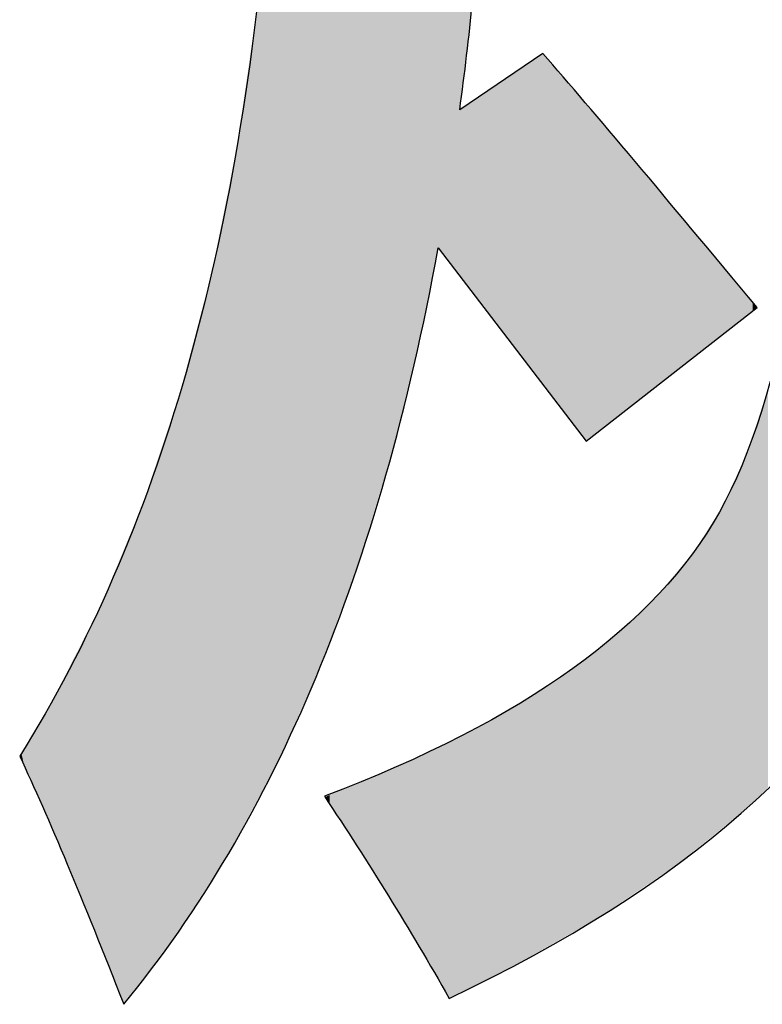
# Model space of a CAD drawing. Extents: x 68 to 125, y 76 to 211.
# Tile 83 of 89: x 99.86 to 101.07, y 208.97 to 210.57. Entities that reach past the tile are written whole.
import ezdxf

# ---------------------------------------------------------------- set-up
doc = ezdxf.new("R2010")
doc.units = 0
doc.layers.add('MAKE2D___U_53EF_U_89C1_U_0', color=7, linetype='CONTINUOUS')

# ---------------------------------------------------------------- blocks, each defined once
blk = doc.blocks.new('*U9')
at = {"layer": 'MAKE2D___U_53EF_U_89C1_U_0', "color": 252}
for points in [[(100.2998, 209.406), (100.2991, 211.3526), (100.2998, 211.3666)], [(100.3149, 209.4396), (100.2998, 211.3666), (100.3149, 211.3667)], [(100.2998, 209.406), (100.2998, 211.3666), (100.3149, 209.4396)], [(100.3149, 209.4396), (100.3149, 211.3667), (100.3497, 209.5176)], [(100.3497, 209.5176), (100.3149, 211.3667), (100.3497, 211.3667)], [(100.3497, 209.5176), (100.3497, 211.3667), (100.3562, 209.5352)], [(100.3562, 209.5352), (100.3497, 211.3667), (100.3562, 211.3667)], [(100.3562, 209.5352), (100.3562, 211.3667), (100.3576, 209.539)], [(100.3576, 209.539), (100.3562, 211.3667), (100.3576, 211.3667)], [(100.3576, 209.539), (100.3576, 211.3667), (100.3636, 209.5554)], [(100.3636, 209.5554), (100.3576, 211.3667), (100.3636, 211.3667)], [(100.3636, 209.5554), (100.3636, 211.3667), (100.3784, 209.5956)], [(100.3784, 209.5956), (100.3636, 211.3667), (100.3784, 211.3667)], [(100.3784, 209.5956), (100.3784, 211.3667), (100.3854, 209.6144)], [(100.3854, 209.6144), (100.3784, 211.3667), (100.3854, 211.3667)], [(100.3854, 209.6144), (100.3854, 211.3667), (100.4078, 209.6752)], [(100.4078, 209.6752), (100.3854, 211.3667), (100.4078, 211.3667)], [(100.4078, 209.6752), (100.4078, 211.3667), (100.4124, 209.6878)], [(100.4124, 209.6878), (100.4078, 211.3667), (100.4124, 211.3667)], [(100.4124, 209.6878), (100.4124, 211.3667), (100.4182, 209.707)], [(100.4182, 209.707), (100.4124, 211.3667), (100.4182, 211.3667)], [(100.4182, 209.707), (100.4182, 211.3667), (100.4672, 209.8697)], [(100.4672, 209.8697), (100.4182, 211.3667), (100.4672, 211.3667)], [(100.4672, 209.8697), (100.4672, 211.3667), (100.5126, 210.058)], [(100.5126, 210.058), (100.4672, 211.3667), (100.5126, 211.3667)], [(100.5126, 210.058), (100.5126, 211.3667), (100.5139, 210.0632)], [(100.5139, 210.0632), (100.5126, 211.3667), (100.5139, 211.3667)], [(100.5139, 210.0632), (100.5139, 211.3667), (100.5214, 210.1007)], [(100.5214, 210.1007), (100.5139, 211.3667), (100.5214, 211.3667)], [(100.5214, 210.1007), (100.5214, 211.3667), (100.5342, 210.1644)], [(100.5342, 210.1644), (100.5214, 211.3667), (100.5342, 211.3667)], [(100.5342, 210.1644), (100.5342, 211.3667), (100.539, 210.1901)], [(100.539, 210.1901), (100.5342, 211.3667), (100.539, 211.3667)], [(100.539, 210.1901), (100.539, 211.3667), (100.5399, 210.1945)], [(100.5399, 210.1945), (100.539, 211.3667), (100.5399, 211.3667)], [(100.5399, 210.1945), (100.5399, 211.3667), (100.5413, 210.1927)], [(100.5413, 210.1927), (100.5399, 211.3667), (100.5413, 211.3667)], [(100.5413, 210.1927), (100.5413, 211.3667), (100.5488, 210.1828)], [(100.5488, 210.1828), (100.5413, 211.3667), (100.5488, 211.3667)], [(100.5488, 210.1828), (100.5488, 211.3667), (100.554, 210.1761)], [(100.554, 210.1761), (100.5488, 211.3667), (100.554, 211.3667)], [(100.554, 210.1761), (100.554, 211.3667), (100.5556, 210.174)], [(100.5556, 210.174), (100.554, 211.3667), (100.5556, 211.3667)], [(100.5556, 210.174), (100.5556, 211.3667), (100.5573, 210.1717)], [(100.5573, 210.1717), (100.5556, 211.3667), (100.5573, 211.3667)], [(100.5573, 210.1717), (100.5573, 211.3667), (100.5603, 210.1679)], [(100.5603, 210.1679), (100.5573, 211.3667), (100.5603, 211.3667)], [(100.5603, 210.1679), (100.5603, 211.3667), (100.5646, 210.1623)], [(100.5646, 210.1623), (100.5603, 211.3667), (100.5646, 211.3667)], [(100.5646, 210.1623), (100.5646, 211.3667), (100.5748, 210.149)], [(100.5748, 210.149), (100.5646, 211.3667), (100.5748, 211.3667)], [(100.5748, 210.4189), (100.5748, 211.3667), (100.5753, 210.4225)], [(100.5753, 210.4225), (100.5748, 211.3667), (100.5753, 211.3667)], [(100.5753, 210.4225), (100.5753, 211.3667), (100.5763, 210.4299)], [(100.5763, 210.4299), (100.5753, 211.3667), (100.5763, 211.3667)], [(100.5763, 210.4299), (100.5763, 211.3667), (100.5787, 210.4509)], [(100.5787, 210.4509), (100.5763, 211.3667), (100.5787, 211.3667)], [(100.5787, 210.4509), (100.5787, 211.3667), (100.5844, 210.5008)], [(100.5844, 210.5008), (100.5787, 211.3667), (100.5844, 211.3667)], [(100.5844, 210.5008), (100.5844, 211.3667), (100.5935, 210.5809)], [(100.2991, 209.4042), (100.2972, 211.3185), (100.2991, 211.3526)], [(100.2991, 209.4042), (100.2991, 211.3526), (100.2998, 209.406)], [(100.2972, 209.4), (100.2946, 211.2718), (100.2972, 211.3185)], [(100.2972, 209.4), (100.2972, 211.3185), (100.2991, 209.4042)], [(100.2946, 209.3943), (100.289, 211.1701), (100.2946, 211.2718)], [(100.2946, 209.3943), (100.2946, 211.2718), (100.2972, 209.4)], [(100.289, 209.3818), (100.2868, 211.13), (100.289, 211.1701)], [(100.289, 209.3818), (100.289, 211.1701), (100.2946, 209.3943)], [(100.2868, 209.3768), (100.2855, 211.1068), (100.2868, 211.13)], [(100.2868, 209.3768), (100.2868, 211.13), (100.289, 209.3818)], [(100.2855, 209.374), (100.28, 211.1038), (100.2855, 211.1068)], [(100.2855, 209.374), (100.2855, 211.1068), (100.2868, 209.3768)], [(100.2648, 209.3328), (100.2648, 211.1038), (100.2789, 209.359)], [(100.2789, 209.359), (100.2648, 211.1038), (100.2789, 211.1038)], [(100.2789, 209.359), (100.2789, 211.1038), (100.28, 209.3615)], [(100.28, 209.3615), (100.2789, 211.1038), (100.28, 211.1038)], [(100.28, 209.3615), (100.28, 211.1038), (100.2855, 209.374)], [(100.2648, 209.3328), (100.2637, 210.7677), (100.2648, 210.7822)], [(100.2648, 209.3328), (100.2648, 210.7822), (100.2648, 209.3328)], [(100.2648, 209.3328), (100.2648, 210.7822), (100.2648, 210.7822)], [(100.2637, 209.3307), (100.2613, 210.7389), (100.2637, 210.7677)], [(100.2637, 209.3307), (100.2637, 210.7677), (100.2648, 209.3328)], [(100.2613, 209.3264), (100.2562, 210.6818), (100.2613, 210.7389)], [(100.2613, 209.3264), (100.2613, 210.7389), (100.2637, 209.3307)], [(100.2562, 209.3167), (100.2455, 210.5832), (100.2562, 210.6818)], [(100.2562, 209.3167), (100.2562, 210.6818), (100.2613, 209.3264)], [(100.2455, 209.2968), (100.2446, 210.5749), (100.2455, 210.5832)], [(100.2455, 209.2968), (100.2455, 210.5832), (100.2562, 209.3167)], [(100.244, 209.2941), (100.2126, 210.3546), (100.244, 210.5698)], [(100.2446, 209.2952), (100.244, 210.5698), (100.2446, 210.5749)], [(100.244, 209.2941), (100.244, 210.5698), (100.2446, 209.2952)], [(100.2446, 209.2952), (100.2446, 210.5749), (100.2455, 209.2968)], [(100.6953, 209.9915), (100.691, 210.4978), (100.6953, 210.5007)], [(100.7059, 209.9776), (100.6953, 210.5007), (100.7059, 210.5079)], [(100.6953, 209.9915), (100.6953, 210.5007), (100.7059, 209.9776)], [(100.7093, 209.9732), (100.7059, 210.5079), (100.7093, 210.5102)], [(100.7059, 209.9776), (100.7059, 210.5079), (100.7093, 209.9732)], [(100.7098, 209.9725), (100.7093, 210.5102), (100.7098, 210.5106)], [(100.7093, 209.9732), (100.7093, 210.5102), (100.7098, 209.9725)], [(100.7098, 209.9725), (100.7098, 210.5106), (100.7177, 209.9622)], [(100.7177, 209.9622), (100.7098, 210.5106), (100.7177, 210.5014)], [(100.7177, 209.9622), (100.7177, 210.5014), (100.7237, 209.9544)], [(100.7237, 209.9544), (100.7177, 210.5014), (100.7237, 210.4945)], [(100.6877, 210.0015), (100.6613, 210.4776), (100.6877, 210.4955)], [(100.691, 209.9971), (100.6877, 210.4955), (100.691, 210.4978)], [(100.6877, 210.0015), (100.6877, 210.4955), (100.691, 209.9971)], [(100.691, 209.9971), (100.691, 210.4978), (100.6953, 209.9915)], [(100.7237, 209.9544), (100.7237, 210.4945), (100.7278, 209.9491)], [(100.7278, 209.9491), (100.7237, 210.4945), (100.7278, 210.4897)], [(100.7278, 209.9491), (100.7278, 210.4897), (100.7312, 209.9446)], [(100.7312, 209.9446), (100.7278, 210.4897), (100.7312, 210.4857)], [(100.7312, 209.9446), (100.7312, 210.4857), (100.764, 209.9017)], [(100.764, 209.9017), (100.7312, 210.4857), (100.764, 210.4474)], [(100.6459, 210.056), (100.6434, 210.4655), (100.6459, 210.4672)], [(100.6472, 210.0544), (100.6459, 210.4672), (100.6472, 210.468)], [(100.6459, 210.056), (100.6459, 210.4672), (100.6472, 210.0544)], [(100.6489, 210.0522), (100.6472, 210.468), (100.6489, 210.4692)], [(100.6472, 210.0544), (100.6472, 210.468), (100.6489, 210.0522)], [(100.6494, 210.0515), (100.6489, 210.4692), (100.6494, 210.4696)], [(100.6489, 210.0522), (100.6489, 210.4692), (100.6494, 210.0515)], [(100.6515, 210.0487), (100.6494, 210.4696), (100.6515, 210.471)], [(100.6494, 210.0515), (100.6494, 210.4696), (100.6515, 210.0487)], [(100.6613, 210.036), (100.6515, 210.471), (100.6613, 210.4776)], [(100.6515, 210.0487), (100.6515, 210.471), (100.6613, 210.036)], [(100.6613, 210.036), (100.6613, 210.4776), (100.6877, 210.0015)], [(100.6267, 210.0811), (100.6146, 210.4459), (100.6267, 210.4542)], [(100.6342, 210.0714), (100.6267, 210.4542), (100.6342, 210.4592)], [(100.6267, 210.0811), (100.6267, 210.4542), (100.6342, 210.0714)], [(100.6353, 210.0698), (100.6342, 210.4592), (100.6353, 210.46)], [(100.6342, 210.0714), (100.6342, 210.4592), (100.6353, 210.0698)], [(100.639, 210.0651), (100.6353, 210.46), (100.639, 210.4625)], [(100.6353, 210.0698), (100.6353, 210.46), (100.639, 210.0651)], [(100.6423, 210.0608), (100.639, 210.4625), (100.6423, 210.4647)], [(100.639, 210.0651), (100.639, 210.4625), (100.6423, 210.0608)], [(100.6434, 210.0592), (100.6423, 210.4647), (100.6434, 210.4655)], [(100.6423, 210.0608), (100.6423, 210.4647), (100.6434, 210.0592)], [(100.6434, 210.0592), (100.6434, 210.4655), (100.6459, 210.056)], [(100.598, 210.1186), (100.5955, 210.433), (100.598, 210.4347)], [(100.6064, 210.1076), (100.598, 210.4347), (100.6064, 210.4404)], [(100.598, 210.1186), (100.598, 210.4347), (100.6064, 210.1076)], [(100.6094, 210.1037), (100.6064, 210.4404), (100.6094, 210.4424)], [(100.6064, 210.1076), (100.6064, 210.4404), (100.6094, 210.1037)], [(100.61, 210.103), (100.6094, 210.4424), (100.61, 210.4428)], [(100.6094, 210.1037), (100.6094, 210.4424), (100.61, 210.103)], [(100.6108, 210.1019), (100.61, 210.4428), (100.6108, 210.4434)], [(100.61, 210.103), (100.61, 210.4428), (100.6108, 210.1019)], [(100.6146, 210.097), (100.6108, 210.4434), (100.6146, 210.4459)], [(100.6108, 210.1019), (100.6108, 210.4434), (100.6146, 210.097)], [(100.6146, 210.097), (100.6146, 210.4459), (100.6267, 210.0811)], [(100.764, 209.9017), (100.764, 210.4474), (100.7773, 209.8843)], [(100.7773, 209.8843), (100.764, 210.4474), (100.7773, 210.4318)], [(100.5753, 210.1483), (100.5748, 210.4189), (100.5753, 210.4192)], [(100.5748, 210.149), (100.5748, 210.4189), (100.5753, 210.1483)], [(100.5763, 210.147), (100.5753, 210.4192), (100.5763, 210.4199)], [(100.5753, 210.1483), (100.5753, 210.4192), (100.5763, 210.147)], [(100.5787, 210.1439), (100.5763, 210.4199), (100.5787, 210.4216)], [(100.5763, 210.147), (100.5763, 210.4199), (100.5787, 210.1439)], [(100.5844, 210.1364), (100.5787, 210.4216), (100.5844, 210.4254)], [(100.5787, 210.1439), (100.5787, 210.4216), (100.5844, 210.1364)], [(100.5935, 210.1244), (100.5844, 210.4254), (100.5935, 210.4317)], [(100.5844, 210.1364), (100.5844, 210.4254), (100.5935, 210.1244)], [(100.5955, 210.1219), (100.5935, 210.4317), (100.5955, 210.433)], [(100.5935, 210.1244), (100.5935, 210.4317), (100.5955, 210.1219)], [(100.5955, 210.1219), (100.5955, 210.433), (100.598, 210.1186)], [(100.7773, 209.8843), (100.7773, 210.4318), (100.7794, 209.8817)], [(100.7794, 209.8817), (100.7773, 210.4318), (100.7794, 210.4294)], [(100.7794, 209.8817), (100.7794, 210.4294), (100.789, 209.8884)], [(100.789, 209.8884), (100.7794, 210.4294), (100.789, 210.4182)], [(100.789, 209.8884), (100.789, 210.4182), (100.7927, 209.8913)], [(100.7927, 209.8913), (100.789, 210.4182), (100.7927, 210.4138)], [(100.7927, 209.8913), (100.7927, 210.4138), (100.8037, 209.8999)], [(100.8037, 209.8999), (100.7927, 210.4138), (100.8037, 210.4008)], [(100.8037, 209.8999), (100.8037, 210.4008), (100.8157, 209.9093)], [(100.8157, 209.9093), (100.8037, 210.4008), (100.8157, 210.3867)], [(100.8157, 209.9093), (100.8157, 210.3867), (100.8207, 209.9132)], [(100.8207, 209.9132), (100.8157, 210.3867), (100.8207, 210.3807)], [(100.8207, 209.9132), (100.8207, 210.3807), (100.8253, 209.9168)], [(100.8253, 209.9168), (100.8207, 210.3807), (100.8253, 210.3752)], [(100.8253, 209.9168), (100.8253, 210.3752), (100.8675, 209.9498)], [(100.8675, 209.9498), (100.8253, 210.3752), (100.8675, 210.3253)], [(100.2126, 209.2356), (100.2, 210.2919), (100.2126, 210.3546)], [(100.2126, 209.2356), (100.2126, 210.3546), (100.244, 209.2941)], [(100.8675, 209.9498), (100.8675, 210.3253), (100.8814, 209.9607)], [(100.8814, 209.9607), (100.8675, 210.3253), (100.8814, 210.3089)], [(100.8814, 209.9607), (100.8814, 210.3089), (100.8865, 209.9647)], [(100.8865, 209.9647), (100.8814, 210.3089), (100.8865, 210.3028)], [(100.2, 209.2121), (100.1988, 210.2857), (100.2, 210.2919)], [(100.2, 209.2121), (100.2, 210.2919), (100.2126, 209.2356)], [(100.8865, 209.9647), (100.8865, 210.3028), (100.8905, 209.9678)], [(100.8905, 209.9678), (100.8865, 210.3028), (100.8905, 210.2979)], [(100.8905, 209.9678), (100.8905, 210.2979), (100.931, 209.9995)], [(100.931, 209.9995), (100.8905, 210.2979), (100.931, 210.2495)], [(100.1988, 209.2101), (100.1853, 210.2188), (100.1988, 210.2857)], [(100.1988, 209.2101), (100.1988, 210.2857), (100.2, 209.2121)], [(100.931, 209.9995), (100.931, 210.2495), (100.9507, 210.015)], [(100.9507, 210.015), (100.931, 210.2495), (100.9507, 210.2259)], [(100.1853, 209.1892), (100.1717, 210.1513), (100.1853, 210.2188)], [(100.1853, 209.1892), (100.1853, 210.2188), (100.1988, 209.2101)], [(100.9507, 210.015), (100.9507, 210.2259), (100.9522, 210.0162)], [(100.9522, 210.0162), (100.9507, 210.2259), (100.9522, 210.2241)], [(100.9522, 210.0162), (100.9522, 210.2241), (100.9754, 210.0343)], [(100.9754, 210.0343), (100.9522, 210.2241), (100.9754, 210.1965)], [(100.9754, 210.0343), (100.9754, 210.1965), (100.9836, 210.0407)], [(100.9836, 210.0407), (100.9754, 210.1965), (100.9836, 210.1866)], [(100.9836, 210.0407), (100.9836, 210.1866), (101.0009, 210.0543)], [(101.0009, 210.0543), (100.9836, 210.1866), (101.0009, 210.1658)], [(101.0009, 210.0543), (101.0009, 210.1658), (101.017, 210.0669)], [(101.017, 210.0669), (101.0009, 210.1658), (101.017, 210.1464)], [(100.1717, 209.168), (100.1347, 210.0113), (100.1717, 210.1513)], [(100.1717, 209.168), (100.1717, 210.1513), (100.1853, 209.1892)], [(101.017, 210.0669), (101.017, 210.1464), (101.0208, 210.0698)], [(101.0208, 210.0698), (101.017, 210.1464), (101.0208, 210.1419)], [(101.0208, 210.0698), (101.0208, 210.1419), (101.0399, 210.0848)], [(101.0399, 210.0848), (101.0208, 210.1419), (101.0399, 210.1189)], [(101.0399, 210.0848), (101.0399, 210.1189), (101.0409, 210.0855)], [(101.0409, 210.0855), (101.0399, 210.1189), (101.0409, 210.1177)], [(101.0409, 210.0855), (101.0409, 210.1177), (101.0432, 210.0874)], [(101.0432, 210.0874), (101.0409, 210.1177), (101.0432, 210.1149)], [(101.0432, 210.0874), (101.0432, 210.1149), (101.0502, 210.0928)], [(101.0502, 210.0928), (101.0432, 210.1149), (101.0502, 210.1065)], [(101.0502, 210.0928), (101.0502, 210.1065), (101.0545, 210.0962)], [(101.0545, 210.0962), (101.0502, 210.1065), (101.0545, 210.1013)], [(101.0545, 210.0962), (101.0545, 210.1013), (101.0565, 210.0977)], [(100.1347, 209.1105), (100.1211, 209.9598), (100.1347, 210.0113)], [(100.1347, 209.1105), (100.1347, 210.0113), (100.1717, 209.168)], [(100.1211, 209.0893), (100.1131, 209.9358), (100.1211, 209.9598)], [(100.1211, 209.0893), (100.1211, 209.9598), (100.1347, 209.1105)], [(101.0749, 209.319), (101.0565, 209.9095), (101.0749, 209.9654)], [(100.1127, 209.0763), (100.0666, 209.7969), (100.1127, 209.9346)], [(100.1131, 209.0768), (100.1127, 209.9346), (100.1131, 209.9358)], [(100.1127, 209.0763), (100.1127, 209.9346), (100.1131, 209.0768)], [(100.1131, 209.0768), (100.1131, 209.9358), (100.1211, 209.0893)], [(101.0565, 209.3008), (101.0545, 209.9035), (101.0565, 209.9095)], [(101.0565, 209.3008), (101.0565, 209.9095), (101.0749, 209.319)], [(101.0545, 209.2988), (101.0502, 209.8905), (101.0545, 209.9035)], [(101.0545, 209.2988), (101.0545, 209.9035), (101.0565, 209.3008)], [(101.0502, 209.2946), (101.0432, 209.8693), (101.0502, 209.8905)], [(101.0502, 209.2946), (101.0502, 209.8905), (101.0545, 209.2988)], [(101.0399, 209.285), (101.0208, 209.8183), (101.0399, 209.86)], [(101.0409, 209.2858), (101.0399, 209.86), (101.0409, 209.8622)], [(101.0399, 209.285), (101.0399, 209.86), (101.0409, 209.2858)], [(101.0432, 209.2877), (101.0409, 209.8622), (101.0432, 209.8693)], [(101.0409, 209.2858), (101.0409, 209.8622), (101.0432, 209.2877)], [(101.0432, 209.2877), (101.0432, 209.8693), (101.0502, 209.2946)], [(101.0208, 209.2695), (101.017, 209.81), (101.0208, 209.8183)], [(101.0208, 209.2695), (101.0208, 209.8183), (101.0399, 209.285)], [(100.0666, 209.0136), (100.061, 209.7801), (100.0666, 209.7969)], [(100.0666, 209.0136), (100.0666, 209.7969), (100.1127, 209.0763)], [(101.017, 209.2664), (101.0009, 209.7747), (101.017, 209.81)], [(101.017, 209.2664), (101.017, 209.81), (101.0208, 209.2695)], [(100.061, 209.0064), (100.0427, 209.7358), (100.061, 209.7801)], [(100.061, 209.0064), (100.061, 209.7801), (100.0666, 209.0136)], [(101.0009, 209.2533), (100.9836, 209.7475), (101.0009, 209.7747)], [(101.0009, 209.2533), (101.0009, 209.7747), (101.017, 209.2664)], [(100.9836, 209.2392), (100.9754, 209.7346), (100.9836, 209.7475)], [(100.9836, 209.2392), (100.9836, 209.7475), (101.0009, 209.2533)], [(100.0427, 208.983), (100.0305, 209.7065), (100.0427, 209.7358)], [(100.0427, 208.983), (100.0427, 209.7358), (100.061, 209.0064)], [(100.9754, 209.2325), (100.9522, 209.6982), (100.9754, 209.7346)], [(100.9754, 209.2325), (100.9754, 209.7346), (100.9836, 209.2392)], [(100.0305, 208.968), (100.0267, 209.6973), (100.0305, 209.7065)], [(100.0305, 208.968), (100.0305, 209.7065), (100.0427, 208.983)], [(100.0267, 208.9751), (99.9953, 209.6218), (100.0267, 209.6973)], [(100.0267, 208.9751), (100.0267, 209.6973), (100.0305, 208.968)], [(100.9507, 209.2125), (100.931, 209.6732), (100.9507, 209.6965)], [(100.9522, 209.2137), (100.9507, 209.6965), (100.9522, 209.6982)], [(100.9507, 209.2125), (100.9507, 209.6965), (100.9522, 209.2137)], [(100.9522, 209.2137), (100.9522, 209.6982), (100.9754, 209.2325)], [(100.931, 209.1965), (100.8905, 209.6255), (100.931, 209.6732)], [(100.931, 209.1965), (100.931, 209.6732), (100.9507, 209.2125)], [(99.9953, 209.0539), (99.9913, 209.6122), (99.9953, 209.6218)], [(99.9953, 209.0539), (99.9953, 209.6218), (100.0267, 208.9751)], [(100.8865, 209.1662), (100.8814, 209.6171), (100.8865, 209.6218)], [(100.8905, 209.169), (100.8865, 209.6218), (100.8905, 209.6255)], [(100.8865, 209.1662), (100.8865, 209.6218), (100.8905, 209.169)], [(100.8905, 209.169), (100.8905, 209.6255), (100.931, 209.1965)], [(99.9913, 209.0639), (99.9764, 209.5828), (99.9913, 209.6122)], [(99.9913, 209.0639), (99.9913, 209.6122), (99.9953, 209.0539)], [(100.8675, 209.1534), (100.8253, 209.5653), (100.8675, 209.6043)], [(100.8814, 209.1628), (100.8675, 209.6043), (100.8814, 209.6171)], [(100.8675, 209.1534), (100.8675, 209.6043), (100.8814, 209.1628)], [(100.8814, 209.1628), (100.8814, 209.6171), (100.8865, 209.1662)], [(99.9707, 209.1152), (99.9402, 209.5116), (99.9707, 209.5716)], [(99.9764, 209.1014), (99.9707, 209.5716), (99.9764, 209.5828)], [(99.9707, 209.1152), (99.9707, 209.5716), (99.9764, 209.1014)], [(99.9764, 209.1014), (99.9764, 209.5828), (99.9913, 209.0639)], [(100.8157, 209.1182), (100.8037, 209.5475), (100.8157, 209.5564)], [(100.8207, 209.1216), (100.8157, 209.5564), (100.8207, 209.561)], [(100.8157, 209.1182), (100.8157, 209.5564), (100.8207, 209.1216)], [(100.8253, 209.1247), (100.8207, 209.561), (100.8253, 209.5653)], [(100.8207, 209.1216), (100.8207, 209.561), (100.8253, 209.1247)], [(100.8253, 209.1247), (100.8253, 209.5653), (100.8675, 209.1534)], [(100.7927, 209.1038), (100.789, 209.5365), (100.7927, 209.5393)], [(100.8037, 209.1101), (100.7927, 209.5393), (100.8037, 209.5475)], [(100.7927, 209.1038), (100.7927, 209.5393), (100.8037, 209.1101)], [(100.8037, 209.1101), (100.8037, 209.5475), (100.8157, 209.1182)], [(100.7773, 209.095), (100.764, 209.5179), (100.7773, 209.5279)], [(100.7794, 209.0961), (100.7773, 209.5279), (100.7794, 209.5294)], [(100.7773, 209.095), (100.7773, 209.5279), (100.7794, 209.0961)], [(100.789, 209.1016), (100.7794, 209.5294), (100.789, 209.5365)], [(100.7794, 209.0961), (100.7794, 209.5294), (100.789, 209.1016)], [(100.789, 209.1016), (100.789, 209.5365), (100.7927, 209.1038)], [(99.9402, 209.189), (99.9303, 209.492), (99.9402, 209.5116)], [(99.9402, 209.189), (99.9402, 209.5116), (99.9707, 209.1152)], [(100.764, 209.0873), (100.7312, 209.4935), (100.764, 209.5179)], [(100.764, 209.0873), (100.764, 209.5179), (100.7773, 209.095)], [(99.9303, 209.2131), (99.9227, 209.4771), (99.9303, 209.492)], [(99.9303, 209.2131), (99.9303, 209.492), (99.9402, 209.189)], [(100.7312, 209.0685), (100.7278, 209.4909), (100.7312, 209.4935)], [(100.7312, 209.0685), (100.7312, 209.4935), (100.764, 209.0873)], [(99.9227, 209.2305), (99.9121, 209.4562), (99.9227, 209.4771)], [(99.9227, 209.2305), (99.9227, 209.4771), (99.9303, 209.2131)], [(100.7059, 209.0541), (100.6953, 209.4711), (100.7059, 209.4776)], [(100.7093, 209.056), (100.7059, 209.4776), (100.7093, 209.4797)], [(100.7059, 209.0541), (100.7059, 209.4776), (100.7093, 209.056)], [(100.7098, 209.0563), (100.7093, 209.4797), (100.7098, 209.48)], [(100.7093, 209.056), (100.7093, 209.4797), (100.7098, 209.0563)], [(100.7177, 209.0608), (100.7098, 209.48), (100.7177, 209.4848)], [(100.7098, 209.0563), (100.7098, 209.48), (100.7177, 209.0608)], [(100.7237, 209.0642), (100.7177, 209.4848), (100.7237, 209.4884)], [(100.7177, 209.0608), (100.7177, 209.4848), (100.7237, 209.0642)], [(100.7278, 209.0666), (100.7237, 209.4884), (100.7278, 209.4909)], [(100.7237, 209.0642), (100.7237, 209.4884), (100.7278, 209.0666)], [(100.7278, 209.0666), (100.7278, 209.4909), (100.7312, 209.0685)], [(100.6877, 209.0436), (100.6613, 209.4502), (100.6877, 209.4664)], [(100.691, 209.0455), (100.6877, 209.4664), (100.691, 209.4685)], [(100.6877, 209.0436), (100.6877, 209.4664), (100.691, 209.0455)], [(100.6953, 209.048), (100.691, 209.4685), (100.6953, 209.4711)], [(100.691, 209.0455), (100.691, 209.4685), (100.6953, 209.048)], [(100.6953, 209.048), (100.6953, 209.4711), (100.7059, 209.0541)], [(99.9084, 209.2636), (99.9043, 209.443), (99.9084, 209.4499)], [(99.9121, 209.2551), (99.9084, 209.4499), (99.9121, 209.4562)], [(99.9084, 209.2636), (99.9084, 209.4499), (99.9121, 209.2551)], [(99.9121, 209.2551), (99.9121, 209.4562), (99.9227, 209.2305)], [(100.6515, 209.0235), (100.6494, 209.443), (100.6515, 209.4443)], [(100.6613, 209.0285), (100.6515, 209.4443), (100.6613, 209.4502)], [(100.6515, 209.0235), (100.6515, 209.4443), (100.6613, 209.0285)], [(100.6613, 209.0285), (100.6613, 209.4502), (100.6877, 209.0436)], [(99.9043, 209.2729), (99.8882, 209.4156), (99.9043, 209.443)], [(99.9043, 209.2729), (99.9043, 209.443), (99.9084, 209.2636)], [(100.6267, 209.011), (100.6146, 209.4229), (100.6267, 209.4291)], [(100.6342, 209.0148), (100.6267, 209.4291), (100.6342, 209.4337)], [(100.6267, 209.011), (100.6267, 209.4291), (100.6342, 209.0148)], [(100.6353, 209.0154), (100.6342, 209.4337), (100.6353, 209.4344)], [(100.6342, 209.0148), (100.6342, 209.4337), (100.6353, 209.0154)], [(100.639, 209.0172), (100.6353, 209.4344), (100.639, 209.4366)], [(100.6353, 209.0154), (100.6353, 209.4344), (100.639, 209.0172)], [(100.6423, 209.0189), (100.639, 209.4366), (100.6423, 209.4386)], [(100.639, 209.0172), (100.639, 209.4366), (100.6423, 209.0189)], [(100.6434, 209.0195), (100.6423, 209.4386), (100.6434, 209.4393)], [(100.6423, 209.0189), (100.6423, 209.4386), (100.6434, 209.0195)], [(100.6459, 209.0207), (100.6434, 209.4393), (100.6459, 209.4409)], [(100.6434, 209.0195), (100.6434, 209.4393), (100.6459, 209.0207)], [(100.6472, 209.0213), (100.6459, 209.4409), (100.6472, 209.4416)], [(100.6459, 209.0207), (100.6459, 209.4409), (100.6472, 209.0213)], [(100.6489, 209.0222), (100.6472, 209.4416), (100.6489, 209.4427)], [(100.6472, 209.0213), (100.6472, 209.4416), (100.6489, 209.0222)], [(100.6494, 209.0225), (100.6489, 209.4427), (100.6494, 209.443)], [(100.6489, 209.0222), (100.6489, 209.4427), (100.6494, 209.0225)], [(100.6494, 209.0225), (100.6494, 209.443), (100.6515, 209.0235)], [(99.8882, 209.3102), (99.8688, 209.3826), (99.8882, 209.4156)], [(99.8882, 209.3102), (99.8882, 209.4156), (99.9043, 209.2729)], [(100.5935, 208.9942), (100.5844, 209.4075), (100.5935, 209.4122)], [(100.5955, 208.9951), (100.5935, 209.4122), (100.5955, 209.4132)], [(100.5935, 208.9942), (100.5935, 209.4122), (100.5955, 208.9951)], [(100.598, 208.9964), (100.5955, 209.4132), (100.598, 209.4145)], [(100.5955, 208.9951), (100.5955, 209.4132), (100.598, 208.9964)], [(100.6064, 209.0007), (100.598, 209.4145), (100.6064, 209.4188)], [(100.598, 208.9964), (100.598, 209.4145), (100.6064, 209.0007)], [(100.6094, 209.0022), (100.6064, 209.4188), (100.6094, 209.4203)], [(100.6064, 209.0007), (100.6064, 209.4188), (100.6094, 209.0022)], [(100.61, 209.0025), (100.6094, 209.4203), (100.61, 209.4206)], [(100.6094, 209.0022), (100.6094, 209.4203), (100.61, 209.0025)], [(100.6108, 209.0029), (100.61, 209.4206), (100.6108, 209.421)], [(100.61, 209.0025), (100.61, 209.4206), (100.6108, 209.0029)], [(100.6146, 209.0048), (100.6108, 209.421), (100.6146, 209.4229)], [(100.6108, 209.0029), (100.6108, 209.421), (100.6146, 209.0048)], [(100.6146, 209.0048), (100.6146, 209.4229), (100.6267, 209.011)], [(100.5646, 208.98), (100.5603, 209.3952), (100.5646, 209.3974)], [(100.5748, 208.9849), (100.5646, 209.3974), (100.5748, 209.4026)], [(100.5646, 208.98), (100.5646, 209.3974), (100.5748, 208.9849)], [(100.5753, 208.9851), (100.5748, 209.4026), (100.5753, 209.4029)], [(100.5748, 208.9849), (100.5748, 209.4026), (100.5753, 208.9851)], [(100.5763, 208.9856), (100.5753, 209.4029), (100.5763, 209.4034)], [(100.5753, 208.9851), (100.5753, 209.4029), (100.5763, 208.9856)], [(100.5787, 208.9868), (100.5763, 209.4034), (100.5787, 209.4046)], [(100.5763, 208.9856), (100.5763, 209.4034), (100.5787, 208.9868)], [(100.5844, 208.9895), (100.5787, 209.4046), (100.5844, 209.4075)], [(100.5787, 208.9868), (100.5787, 209.4046), (100.5844, 208.9895)], [(100.5844, 208.9895), (100.5844, 209.4075), (100.5935, 208.9942)], [(99.8687, 209.3532), (99.864, 209.373), (99.8687, 209.3823)], [(99.8688, 209.3529), (99.8687, 209.3823), (99.8688, 209.3826)], [(99.8687, 209.3532), (99.8687, 209.3823), (99.8688, 209.3529)], [(99.8688, 209.3529), (99.8688, 209.3826), (99.8882, 209.3102)], [(100.5342, 209.0178), (100.5214, 209.3754), (100.5342, 209.3819)], [(100.539, 209.0096), (100.5342, 209.3819), (100.539, 209.3844)], [(100.5342, 209.0178), (100.5342, 209.3819), (100.539, 209.0096)], [(100.5399, 209.0079), (100.539, 209.3844), (100.5399, 209.3849)], [(100.539, 209.0096), (100.539, 209.3844), (100.5399, 209.0079)], [(100.5413, 209.0055), (100.5399, 209.3849), (100.5413, 209.3856)], [(100.5399, 209.0079), (100.5399, 209.3849), (100.5413, 209.0055)], [(100.5488, 208.9926), (100.5413, 209.3856), (100.5488, 209.3894)], [(100.5413, 209.0055), (100.5413, 209.3856), (100.5488, 208.9926)], [(100.554, 208.9837), (100.5488, 209.3894), (100.554, 209.392)], [(100.5488, 208.9926), (100.5488, 209.3894), (100.554, 208.9837)], [(100.5556, 208.9807), (100.554, 209.392), (100.5556, 209.3929)], [(100.554, 208.9837), (100.554, 209.392), (100.5556, 208.9807)], [(100.5573, 208.9778), (100.5556, 209.3929), (100.5573, 209.3937)], [(100.5556, 208.9807), (100.5556, 209.3929), (100.5573, 208.9778)], [(100.5603, 208.9787), (100.5573, 209.3937), (100.5603, 209.3952)], [(100.5573, 208.9778), (100.5573, 209.3937), (100.5603, 208.9787)], [(100.5603, 208.9787), (100.5603, 209.3952), (100.5646, 208.98)], [(99.864, 209.3634), (99.8616, 209.3684), (99.864, 209.373)], [(99.864, 209.3634), (99.864, 209.373), (99.8687, 209.3532)], [(100.5126, 209.0541), (100.4672, 209.3515), (100.5126, 209.3709)], [(100.5139, 209.052), (100.5126, 209.3709), (100.5139, 209.3716)], [(100.5126, 209.0541), (100.5126, 209.3709), (100.5139, 209.052)], [(100.5214, 209.0397), (100.5139, 209.3716), (100.5214, 209.3754)], [(100.5139, 209.052), (100.5139, 209.3716), (100.5214, 209.0397)], [(100.5214, 209.0397), (100.5214, 209.3754), (100.5342, 209.0178)], [(100.4672, 209.128), (100.4182, 209.3305), (100.4672, 209.3515)], [(100.4672, 209.128), (100.4672, 209.3515), (100.5126, 209.0541)], [(100.3854, 209.2591), (100.3784, 209.3133), (100.3854, 209.3164)], [(100.4078, 209.2246), (100.3854, 209.3164), (100.4078, 209.326)], [(100.3854, 209.2591), (100.3854, 209.3164), (100.4078, 209.2246)], [(100.4124, 209.217), (100.4078, 209.326), (100.4124, 209.328)], [(100.4078, 209.2246), (100.4078, 209.326), (100.4124, 209.217)], [(100.4182, 209.2076), (100.4124, 209.328), (100.4182, 209.3305)], [(100.4124, 209.217), (100.4124, 209.328), (100.4182, 209.2076)], [(100.4182, 209.2076), (100.4182, 209.3305), (100.4672, 209.128)], [(100.3576, 209.3014), (100.3562, 209.3035), (100.3576, 209.3042)], [(100.3636, 209.2923), (100.3576, 209.3042), (100.3636, 209.3068)], [(100.3576, 209.3014), (100.3576, 209.3042), (100.3636, 209.2923)], [(100.3784, 209.2698), (100.3636, 209.3068), (100.3784, 209.3133)], [(100.3636, 209.2923), (100.3636, 209.3068), (100.3784, 209.2698)], [(100.3784, 209.2698), (100.3784, 209.3133), (100.3854, 209.2591)]]:
    blk.add_solid(points, dxfattribs=at)
blk = doc.blocks.new('BLOCK_2')
at = {"layer": 'MAKE2D___U_53EF_U_89C1_U_0'}
for points, knots in [([(99.9043, 211.1038), (99.9043, 211.1038), (100.2854, 211.1038), (100.2854, 211.1038), (100.2854, 211.1038), (100.2998, 211.3667), (100.2998, 211.3667), (100.2998, 211.3667), (100.6495, 211.3667), (100.6495, 211.3667), (100.6456, 211.2831), (100.6402, 211.1955), (100.6339, 211.1038), (100.6339, 211.1038), (102.2508, 211.1038), (102.2508, 211.1038), (102.2508, 211.1038), (102.2508, 210.7831), (102.2508, 210.7831), (102.2508, 210.7831), (100.611, 210.7831), (100.611, 210.7831), (100.6028, 210.6568), (100.5908, 210.5355), (100.5748, 210.4189), (100.5748, 210.4189), (100.7098, 210.5106), (100.7098, 210.5106), (100.7934, 210.4141), (100.9091, 210.2766), (101.0571, 210.0982), (101.0571, 210.0982), (100.7798, 209.8811), (100.7798, 209.8811), (100.7798, 209.8811), (100.5398, 210.1947), (100.5398, 210.1947), (100.4458, 209.6753), (100.2757, 209.2662), (100.0298, 208.9672), (99.9638, 209.136), (99.9076, 209.2702), (99.861, 209.3699), (100.0861, 209.7292), (100.2206, 210.2003), (100.2649, 210.7831), (100.2649, 210.7831), (99.9043, 210.7831), (99.9043, 210.7831), (99.9043, 210.7831), (99.9043, 211.1038), (99.9043, 211.1038)], [0, 0, 0, 0, 1, 1, 1, 2, 2, 2, 3, 3, 3, 4, 4, 4, 5, 5, 5, 6, 6, 6, 7, 7, 7, 8, 8, 8, 9, 9, 9, 10, 10, 10, 11, 11, 11, 12, 12, 12, 13, 13, 13, 14, 14, 14, 15, 15, 15, 16, 16, 16, 17, 17, 17, 17]), ([(101.156, 210.718), (101.156, 210.718), (101.5032, 210.718), (101.5032, 210.718), (101.4969, 210.4494), (101.4746, 210.2196), (101.4369, 210.0282), (101.6018, 209.6786), (101.8738, 209.4503), (102.2532, 209.3434), (102.1824, 209.2421), (102.1077, 209.1287), (102.0289, 209.0033), (101.7067, 209.1561), (101.4682, 209.3678), (101.3139, 209.6388), (101.1894, 209.3775), (100.9374, 209.1568), (100.5579, 208.9768), (100.4937, 209.0893), (100.4261, 209.1987), (100.3553, 209.3048), (100.6793, 209.4278), (100.8929, 209.5816), (100.9961, 209.7659), (101.0994, 209.9506), (101.1527, 210.2679), (101.156, 210.718)], [0, 0, 0, 0, 1, 1, 1, 2, 2, 2, 3, 3, 3, 4, 4, 4, 5, 5, 5, 6, 6, 6, 7, 7, 7, 8, 8, 8, 9, 9, 9, 9])]:
    blk.add_open_spline(points, degree=3, knots=knots, dxfattribs=at)
at = {"layer": 'MAKE2D___U_53EF_U_89C1_U_0', "color": 252}
blk.add_blockref('*U9', (0, 0), dxfattribs=at)

msp = doc.modelspace()

# ---------------------------------------------------------------- block references
at = {"layer": 'MAKE2D___U_53EF_U_89C1_U_0'}
msp.add_blockref('BLOCK_2', (0, 0), dxfattribs=at)

doc.saveas('drawing.dxf')
